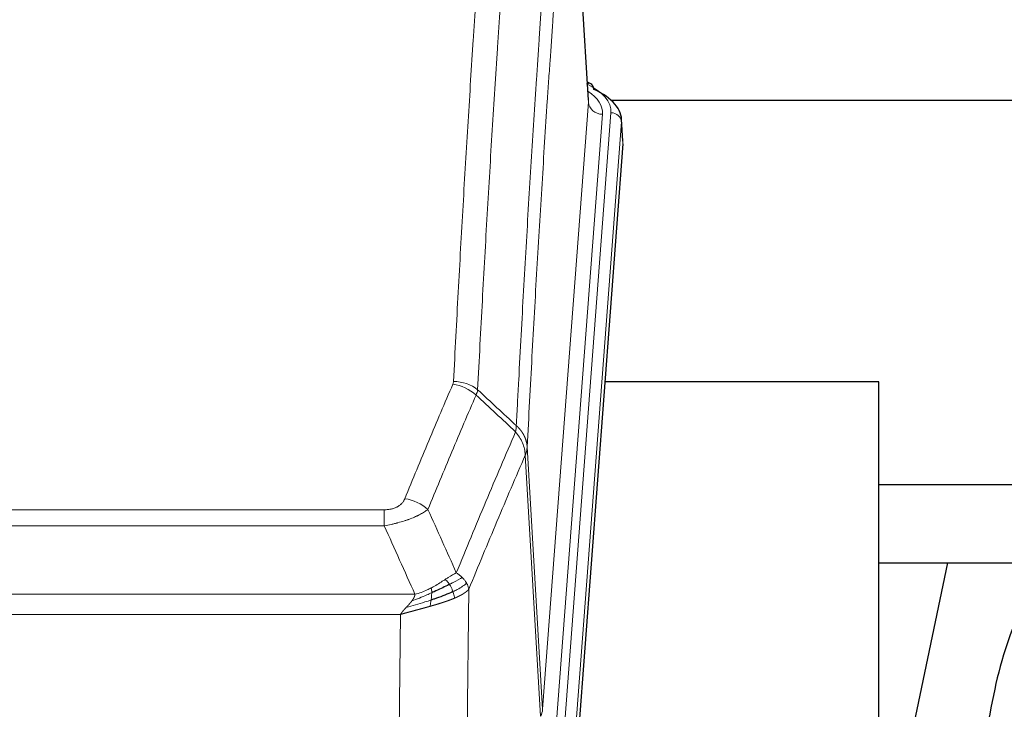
# Model space of a CAD drawing. Header units: inches. Extents: x 0 to 23760, y -13 to 16800.
# Tile 210 of 222: x 19646 to 19926, y 13853 to 14049. Entities that reach past the tile are written whole.
import ezdxf

# ---------------------------------------------------------------- set-up
doc = ezdxf.new("R2010")
doc.units = ezdxf.units.IN
doc.layers.add('254', color=7, linetype='Continuous', true_color=0xffffff)

msp = doc.modelspace()

# ---------------------------------------------------------------- linework, layer by layer
at = {"layer": '254', "color": 110, "linetype": 'Continuous', "lineweight": 13}
for p, q in [((19807.267, 14025.841), (19802.019, 14112.43)), ((19794.201, 13853.068), (19807.267, 14025.841)), ((19811.259, 14022.414), (19798.193, 13849.641)), ((19800.54, 13849.489), (19813.651, 14022.849)), ((19816.645, 14020.279), (19803.534, 13846.919)), ((19817.026, 14014), (19816.645, 14020.279)), ((19789.824, 13927.744), (19794.201, 13853.068)), ((19793.62, 13851.159), (19789.268, 13925.411)), ((19543.832, 13909.863), (19749.175, 13909.863)), ((19749.175, 13905.3), (19749.175, 13909.863)), ((19749.175, 13905.3), (19543.832, 13905.3)), ((19535.101, 13885.82), (19757.906, 13885.82)), ((19773.226, 13887.266), (19772.268, 13811.615)), ((19753.793, 13880.076), (19539.214, 13880.076)), ((19752.825, 13803.58), (19753.793, 13880.076))]:
    msp.add_line(p, q, dxfattribs=at)
at = {"layer": '254', "color": 2, "linetype": 'Continuous', "lineweight": 25}
for p, q in [((19807.272, 14026.416), (19802.021, 14113.053)), ((19807.903, 14031.123), (19806.96, 14031.559)), ((19813.695, 14026.402), (19953.504, 14026.402)), ((19817.031, 14014.783), (19816.651, 14021.066)), ((19817.026, 14014), (19803.908, 13840.546)), ((19889.843, 13946.236), (19811.901, 13946.236)), ((19889.843, 13757.434), (19889.843, 13946.236)), ((19953.504, 13916.931), (19889.842, 13916.931)), ((19889.796, 13894.748), (19961.533, 13894.748)), ((19909.39, 13894.746), (19889.844, 13801.999))]:
    msp.add_line(p, q, dxfattribs=at)
at = {"layer": '254', "color": 110, "linetype": 'Continuous', "lineweight": 13}
for centre, major_axis, ratio, start_param, end_param in [((19789.632, 14023.223), (24.034, 0.016), 0.461198, 6.2480186, 7.0671317), ((19806.646, 14028.4), (1.258, 2.724), 0.6272114, 6.2831797, 6.7581181), ((19787.24, 14022.788), (24.034, 0.016), 0.461198, 6.2480186, 6.8801307), ((19811.259, 14025.962), (3.989, -0.302), 0.8864705, 3.2608937, 4.7793301), ((19813.651, 14020.188), (2.991, -0.226), 0.8864705, 0.119301, 1.6377375), ((19768.683, 13937.323), (-9.188, 3.948), 0.8056434, 4.2999866, 5.045624), ((19768.871, 13938.115), (-9.987, 0.512), 0.8285973, 3.9974013, 4.7548106), ((19755.022, 13904.862), (9.245, -3.812), 0.7933159, 1.14397, 1.886928), ((19774.175, 13853.58), (-20.038, 0.241), 0.4621297, 2.903225, 3.1123764)]:
    msp.add_ellipse(centre, major_axis=major_axis, ratio=ratio, start_param=start_param, end_param=end_param, dxfattribs=at)
at = {"layer": '254', "color": 2, "linetype": 'Continuous', "lineweight": 25}
for centre, major_axis, ratio, start_param, end_param in [((19806.646, 14028.4), (1.258, 2.724), 0.6272114, 5.3993548, 6.2831797), ((19789.632, 14020.562), (27.03, 0.194), 0.4633579, 6.2451225, 7.0642357)]:
    msp.add_ellipse(centre, major_axis=major_axis, ratio=ratio, start_param=start_param, end_param=end_param, dxfattribs=at)
at = {"layer": '254', "color": 110, "linetype": 'Continuous', "lineweight": 13}
for points, knots in [([(19768.871, 13946.404), (19769.308, 13954.983), (19770.199, 13971.902), (19771.119, 13988.344), (19771.821, 14000.497), (19772.057, 14004.518), (19772.533, 14012.501), (19772.773, 14016.462), (19773.498, 14028.258), (19773.989, 14035.999), (19774.613, 14045.524), (19774.738, 14047.421), (19774.989, 14051.199), (19775.368, 14056.844), (19775.75, 14062.418), (19776.521, 14073.472), (19777.563, 14087.961), (19779.171, 14108.946), (19780.272, 14122.436), (19780.829, 14129.056)], [0, 0, 0, 0, 0.125, 0.25, 0.25, 0.3125, 0.3125, 0.375, 0.375, 0.5, 0.5, 0.53125, 0.53125, 0.5625, 0.625, 0.625, 0.75, 0.875, 1, 1, 1, 1]), ([(19787.712, 14126.467), (19787.154, 14119.854), (19786.052, 14106.38), (19784.442, 14085.419), (19783.399, 14070.947), (19782.627, 14059.905), (19782.244, 14054.338), (19781.865, 14048.7), (19781.613, 14044.926), (19781.488, 14043.031), (19780.864, 14033.517), (19780.372, 14025.785), (19779.646, 14014.003), (19779.405, 14010.046), (19778.929, 14002.073), (19778.693, 13998.057), (19777.99, 13985.918), (19777.068, 13969.495), (19776.176, 13952.597), (19775.738, 13944.028)], [0, 0, 0, 0, 0.125, 0.25, 0.375, 0.375, 0.4375, 0.46875, 0.46875, 0.5, 0.5, 0.625, 0.625, 0.6875, 0.6875, 0.75, 0.75, 0.875, 1, 1, 1, 1]), ([(19786.735, 13933.806), (19786.791, 13934.896), (19786.847, 13935.985), (19786.959, 13938.157), (19787.127, 13941.411), (19787.523, 13948.961), (19787.866, 13955.362), (19788.559, 13968.072), (19789.5, 13984.769), (19790.958, 14009.071), (19791.962, 14024.775), (19792.536, 14033.469), (19792.6, 14034.433), (19792.728, 14036.357), (19792.921, 14039.238), (19793.372, 14045.916), (19793.764, 14051.569), (19794.092, 14056.239), (19794.158, 14057.171), (19794.29, 14059.031), (19794.488, 14061.816), (19794.953, 14068.269), (19795.356, 14073.728), (19796.168, 14084.547), (19797.265, 14098.711), (19798.393, 14112.355), (19798.964, 14119.046)], [0, 0, 0, 0, 0.015625, 0.015625, 0.03125, 0.0625, 0.125, 0.125, 0.25, 0.375, 0.5, 0.5, 0.515625, 0.515625, 0.53125, 0.5625, 0.625, 0.625, 0.640625, 0.640625, 0.65625, 0.6875, 0.75, 0.75, 0.875, 1, 1, 1, 1]), ([(19802.019, 14112.43), (19801.45, 14105.757), (19800.325, 14092.152), (19799.231, 14078.027), (19798.422, 14067.239), (19798.02, 14061.796), (19797.556, 14055.361), (19797.358, 14052.585), (19797.227, 14050.731), (19797.161, 14049.801), (19796.833, 14045.144), (19796.443, 14039.508), (19795.993, 14032.85), (19795.801, 14029.978), (19795.673, 14028.06), (19795.61, 14027.099), (19795.037, 14018.431), (19794.036, 14002.774), (19792.581, 13978.547), (19791.175, 13953.579), (19790.269, 13936.439), (19789.824, 13927.744)], [0, 0, 0, 0, 0.125, 0.25, 0.25, 0.3125, 0.34375, 0.359375, 0.359375, 0.375, 0.375, 0.4375, 0.46875, 0.484375, 0.484375, 0.5, 0.5, 0.625, 0.75, 0.875, 1, 1, 1, 1]), ([(19755.022, 13913.017), (19756.156, 13915.779), (19757.291, 13918.529), (19759.564, 13924.007), (19760.701, 13926.734), (19764.116, 13934.882), (19766.398, 13940.269), (19768.683, 13945.61)], [0, 0, 0, 0, 0.25, 0.25, 0.5, 0.5, 1, 1, 1, 1]), ([(19768.871, 13946.404), (19768.864, 13946.27), (19768.845, 13946.137), (19768.782, 13945.872), (19768.739, 13945.74), (19768.683, 13945.61)], [0, 0, 0, 0, 0.5, 0.5, 1, 1, 1, 1]), ([(19775.279, 13942.523), (19772.991, 13937.187), (19770.707, 13931.805), (19767.288, 13923.664), (19766.149, 13920.939), (19763.874, 13915.466), (19762.737, 13912.719), (19761.602, 13909.96)], [0, 0, 0, 0, 0.5, 0.5, 0.75, 0.75, 1, 1, 1, 1]), ([(19786.735, 13933.806), (19786.714, 13933.542), (19786.698, 13933.255), (19786.64, 13932.665), (19786.598, 13932.363), (19786.523, 13932.069)], [0, 0, 0, 0, 0.5, 0.5, 1, 1, 1, 1]), ([(19786.735, 13933.806), (19786.748, 13933.795), (19786.773, 13933.772), (19786.811, 13933.737), (19786.849, 13933.702), (19786.887, 13933.667), (19786.926, 13933.631), (19786.964, 13933.595), (19787.002, 13933.558), (19787.041, 13933.521), (19787.08, 13933.483), (19787.119, 13933.445), (19787.157, 13933.406), (19787.196, 13933.367), (19787.235, 13933.327), (19787.274, 13933.287), (19787.314, 13933.247), (19787.353, 13933.206), (19787.392, 13933.164), (19787.431, 13933.122), (19787.47, 13933.079), (19787.51, 13933.036), (19787.549, 13932.993), (19787.588, 13932.949), (19787.627, 13932.904), (19787.666, 13932.859), (19787.706, 13932.813), (19787.745, 13932.767), (19787.784, 13932.721), (19787.823, 13932.674), (19787.862, 13932.626), (19787.901, 13932.578), (19787.939, 13932.529), (19787.978, 13932.48), (19788.017, 13932.43), (19788.055, 13932.38), (19788.094, 13932.329), (19788.132, 13932.277), (19788.17, 13932.225), (19788.208, 13932.173), (19788.246, 13932.12), (19788.283, 13932.066), (19788.321, 13932.012), (19788.358, 13931.957), (19788.395, 13931.902), (19788.432, 13931.846), (19788.469, 13931.79), (19788.505, 13931.733), (19788.541, 13931.675), (19788.577, 13931.617), (19788.613, 13931.559), (19788.649, 13931.5), (19788.684, 13931.44), (19788.719, 13931.38), (19788.753, 13931.319), (19788.787, 13931.257), (19788.821, 13931.195), (19788.855, 13931.133), (19788.888, 13931.07), (19788.923, 13931.002), (19788.96, 13930.929), (19788.999, 13930.851), (19789.036, 13930.773), (19789.073, 13930.695), (19789.109, 13930.616), (19789.144, 13930.537), (19789.178, 13930.458), (19789.212, 13930.379), (19789.244, 13930.299), (19789.276, 13930.219), (19789.307, 13930.139), (19789.337, 13930.059), (19789.366, 13929.978), (19789.394, 13929.897), (19789.422, 13929.816), (19789.448, 13929.735), (19789.474, 13929.654), (19789.499, 13929.572), (19789.523, 13929.49), (19789.546, 13929.408), (19789.569, 13929.326), (19789.59, 13929.244), (19789.61, 13929.162), (19789.63, 13929.079), (19789.649, 13928.996), (19789.667, 13928.914), (19789.684, 13928.831), (19789.7, 13928.748), (19789.715, 13928.664), (19789.73, 13928.581), (19789.743, 13928.498), (19789.756, 13928.414), (19789.767, 13928.331), (19789.778, 13928.247), (19789.788, 13928.163), (19789.797, 13928.08), (19789.805, 13927.996), (19789.813, 13927.912), (19789.819, 13927.828), (19789.823, 13927.772), (19789.824, 13927.744)], [0, 0, 0, 0, 0.0069372, 0.0139334, 0.0209887, 0.028103, 0.0352764, 0.0425088, 0.0498003, 0.0571509, 0.0645605, 0.0720292, 0.0795569, 0.0871437, 0.0947896, 0.1024945, 0.1102584, 0.1180815, 0.1259636, 0.1339048, 0.141905, 0.1499643, 0.1580827, 0.1662601, 0.1744966, 0.1827922, 0.1911468, 0.1995605, 0.2080333, 0.2165651, 0.225156, 0.233806, 0.2425151, 0.2512832, 0.2601104, 0.2689967, 0.277942, 0.2869465, 0.29601, 0.3051325, 0.3143142, 0.3235549, 0.3328547, 0.3422136, 0.3516315, 0.3611085, 0.3706446, 0.3802398, 0.3898941, 0.3996074, 0.4093798, 0.4192113, 0.4291019, 0.4390515, 0.4490602, 0.459128, 0.4692549, 0.4794409, 0.4896859, 0.4999901, 0.5124905, 0.524991, 0.5374914, 0.5499918, 0.5624922, 0.5749926, 0.587493, 0.5999934, 0.6124937, 0.6249941, 0.6374944, 0.6499948, 0.6624951, 0.6749954, 0.6874957, 0.699996, 0.7124963, 0.7249966, 0.7374968, 0.7499971, 0.7624973, 0.7749976, 0.7874978, 0.799998, 0.8124982, 0.8249984, 0.8374986, 0.8499988, 0.8624989, 0.8749991, 0.8874992, 0.8999993, 0.9124995, 0.9249996, 0.9374997, 0.9499998, 0.9624998, 0.9749999, 0.9875, 1, 1, 1, 1]), ([(19769.669, 13891.912), (19771.067, 13895.327), (19772.466, 13898.725), (19775.269, 13905.486), (19776.671, 13908.85), (19780.885, 13918.89), (19783.701, 13925.514), (19786.523, 13932.069)], [0, 0, 0, 0, 0.25, 0.25, 0.5, 0.5, 1, 1, 1, 1]), ([(19786.523, 13932.069), (19786.932, 13931.586), (19787.304, 13931.075), (19787.963, 13930.011), (19788.248, 13929.459), (19788.72, 13928.327), (19788.905, 13927.748), (19789.169, 13926.582), (19789.247, 13925.994), (19789.268, 13925.411)], [0, 0, 0, 0, 0.25, 0.25, 0.5, 0.5, 0.75, 0.75, 1, 1, 1, 1]), ([(19789.824, 13927.744), (19789.824, 13927.737), (19789.822, 13927.711), (19789.819, 13927.655), (19789.812, 13927.563), (19789.801, 13927.436), (19789.782, 13927.274), (19789.753, 13927.077), (19789.711, 13926.844), (19789.667, 13926.645), (19789.629, 13926.491), (19789.604, 13926.395), (19789.577, 13926.302), (19789.551, 13926.21), (19789.523, 13926.121), (19789.496, 13926.033), (19789.467, 13925.948), (19789.439, 13925.865), (19789.41, 13925.784), (19789.382, 13925.705), (19789.353, 13925.629), (19789.325, 13925.554), (19789.297, 13925.482), (19789.277, 13925.434), (19789.268, 13925.411)], [0, 0, 0, 0, 0.0092499, 0.0337179, 0.073404, 0.128308, 0.1984299, 0.2837694, 0.3843264, 0.5001005, 0.5424888, 0.5838484, 0.6241794, 0.6634821, 0.7017567, 0.7390032, 0.7752221, 0.8104134, 0.8445775, 0.8777146, 0.909825, 0.9409091, 0.9709673, 1, 1, 1, 1]), ([(19789.268, 13925.411), (19786.582, 13919.178), (19783.903, 13912.883), (19779.892, 13903.346), (19778.556, 13900.152), (19775.889, 13893.732), (19774.556, 13890.507), (19773.226, 13887.266)], [0, 0, 0, 0, 0.5, 0.5, 0.75, 0.75, 1, 1, 1, 1]), ([(19755.022, 13913.017), (19755.001, 13912.966), (19754.979, 13912.915), (19754.933, 13912.813), (19754.908, 13912.763), (19754.833, 13912.611), (19754.779, 13912.511), (19754.661, 13912.314), (19754.597, 13912.216), (19754.461, 13912.023), (19754.387, 13911.928), (19754.23, 13911.74), (19754.146, 13911.648), (19754.011, 13911.511), (19753.964, 13911.466), (19753.868, 13911.376), (19753.818, 13911.332), (19753.664, 13911.201), (19753.556, 13911.116), (19753.328, 13910.953), (19753.208, 13910.875), (19753.019, 13910.762), (19752.922, 13910.706), (19752.821, 13910.653), (19752.753, 13910.618), (19752.718, 13910.6), (19752.544, 13910.515), (19752.399, 13910.451), (19751.952, 13910.274), (19751.636, 13910.175), (19751.215, 13910.075), (19751.13, 13910.057), (19750.957, 13910.022), (19750.87, 13910.006), (19750.609, 13909.962), (19750.433, 13909.938), (19750.078, 13909.9), (19749.899, 13909.886), (19749.539, 13909.868), (19749.358, 13909.863), (19749.175, 13909.863)], [0, 0, 0, 0, 0.03125, 0.03125, 0.0625, 0.0625, 0.125, 0.125, 0.1875, 0.1875, 0.25, 0.25, 0.3125, 0.3125, 0.34375, 0.34375, 0.375, 0.375, 0.4375, 0.4375, 0.5, 0.5, 0.53125, 0.546875, 0.546875, 0.5625, 0.5625, 0.625, 0.625, 0.75, 0.75, 0.78125, 0.78125, 0.8125, 0.8125, 0.875, 0.875, 0.9375, 0.9375, 1, 1, 1, 1]), ([(19761.602, 13909.96), (19761.304, 13909.727), (19760.978, 13909.496), (19760.265, 13909.038), (19759.878, 13908.812), (19759.25, 13908.475), (19758.978, 13908.336), (19758.693, 13908.198), (19758.578, 13908.142), (19758.52, 13908.115), (19758.344, 13908.032), (19758.225, 13907.978), (19757.623, 13907.706), (19757.114, 13907.496), (19756.442, 13907.24), (19756.306, 13907.189), (19756.098, 13907.114), (19756.029, 13907.089), (19755.889, 13907.039), (19755.819, 13907.014), (19755.467, 13906.891), (19755.18, 13906.795), (19754.304, 13906.514), (19753.699, 13906.337), (19752.996, 13906.147), (19752.917, 13906.127), (19752.759, 13906.085), (19752.68, 13906.065), (19752.442, 13906.004), (19752.283, 13905.964), (19751.803, 13905.846), (19751.481, 13905.771), (19750.505, 13905.554), (19749.845, 13905.421), (19749.175, 13905.3)], [0, 0, 0, 0, 0.125, 0.125, 0.25, 0.25, 0.3125, 0.328125, 0.328125, 0.34375, 0.34375, 0.375, 0.375, 0.5, 0.5, 0.53125, 0.53125, 0.546875, 0.546875, 0.5625, 0.5625, 0.625, 0.625, 0.75, 0.75, 0.765625, 0.765625, 0.78125, 0.78125, 0.8125, 0.8125, 0.875, 0.875, 1, 1, 1, 1]), ([(19769.669, 13891.912), (19768.976, 13891.585), (19768.21, 13891.119), (19767.083, 13890.399), (19766.792, 13890.21), (19766.494, 13890.017)], [0, 0, 0, 0, 0.75, 0.75, 1, 1, 1, 1]), ([(19771.376, 13890.567), (19771.253, 13890.691), (19771.125, 13890.812), (19770.793, 13891.108), (19770.582, 13891.279), (19770.14, 13891.607), (19769.909, 13891.763), (19769.669, 13891.912)], [0, 0, 0, 0, 0.25, 0.25, 0.625, 0.625, 1, 1, 1, 1]), ([(19766.494, 13890.017), (19766.344, 13889.92), (19766.193, 13889.821), (19765.578, 13889.424), (19765.099, 13889.117), (19764.105, 13888.503), (19763.59, 13888.197), (19762.883, 13887.802), (19762.704, 13887.705), (19762.524, 13887.609)], [0, 0, 0, 0, 0.125, 0.125, 0.5, 0.5, 0.875, 0.875, 1, 1, 1, 1]), ([(19767.718, 13888.636), (19767.619, 13888.792), (19767.518, 13888.939), (19767.261, 13889.283), (19767.104, 13889.467), (19766.793, 13889.783), (19766.64, 13889.915), (19766.494, 13890.017)], [0, 0, 0, 0, 0.25, 0.25, 0.625, 0.625, 1, 1, 1, 1]), ([(19771.376, 13890.567), (19770.677, 13890.184), (19769.807, 13889.712), (19768.446, 13889.007), (19768.089, 13888.824), (19767.718, 13888.636)], [0, 0, 0, 0, 0.75, 0.75, 1, 1, 1, 1]), ([(19768.704, 13886.563), (19768.673, 13886.652), (19768.641, 13886.741), (19768.506, 13887.098), (19768.393, 13887.368), (19768.144, 13887.897), (19768.007, 13888.155), (19767.816, 13888.479), (19767.767, 13888.559), (19767.718, 13888.636)], [0, 0, 0, 0, 0.125, 0.125, 0.5, 0.5, 0.875, 0.875, 1, 1, 1, 1]), ([(19772.586, 13888.979), (19771.974, 13888.395), (19771.078, 13887.787), (19769.549, 13886.971), (19769.139, 13886.767), (19768.704, 13886.563)], [0, 0, 0, 0, 0.75, 0.75, 1, 1, 1, 1]), ([(19772.586, 13888.979), (19772.548, 13889.049), (19772.507, 13889.118), (19772.339, 13889.394), (19772.2, 13889.597), (19771.897, 13889.996), (19771.733, 13890.19), (19771.498, 13890.443), (19771.437, 13890.505), (19771.376, 13890.567)], [0, 0, 0, 0, 0.125, 0.125, 0.5, 0.5, 0.875, 0.875, 1, 1, 1, 1]), ([(19773.226, 13887.266), (19773.141, 13887.699), (19772.999, 13888.133), (19772.736, 13888.699), (19772.664, 13888.84), (19772.586, 13888.979)], [0, 0, 0, 0, 0.75, 0.75, 1, 1, 1, 1]), ([(19762.674, 13886.239), (19762.217, 13886.035), (19761.753, 13885.832), (19759.883, 13885.027), (19758.446, 13884.444), (19757.036, 13883.922)], [0, 0, 0, 0, 0.25, 0.25, 1, 1, 1, 1]), ([(19757.036, 13883.922), (19757.044, 13883.932), (19757.06, 13883.953), (19757.083, 13883.985), (19757.106, 13884.017), (19757.129, 13884.049), (19757.152, 13884.081), (19757.174, 13884.112), (19757.196, 13884.144), (19757.218, 13884.175), (19757.239, 13884.206), (19757.26, 13884.237), (19757.281, 13884.268), (19757.301, 13884.299), (19757.321, 13884.33), (19757.341, 13884.361), (19757.36, 13884.392), (19757.379, 13884.422), (19757.398, 13884.453), (19757.416, 13884.483), (19757.434, 13884.513), (19757.452, 13884.543), (19757.469, 13884.573), (19757.486, 13884.603), (19757.503, 13884.633), (19757.519, 13884.663), (19757.535, 13884.693), (19757.551, 13884.722), (19757.566, 13884.752), (19757.581, 13884.781), (19757.596, 13884.81), (19757.61, 13884.839), (19757.624, 13884.868), (19757.638, 13884.897), (19757.651, 13884.926), (19757.664, 13884.955), (19757.677, 13884.984), (19757.689, 13885.012), (19757.701, 13885.04), (19757.713, 13885.069), (19757.725, 13885.097), (19757.736, 13885.125), (19757.746, 13885.153), (19757.757, 13885.181), (19757.767, 13885.209), (19757.776, 13885.237), (19757.786, 13885.264), (19757.795, 13885.292), (19757.804, 13885.319), (19757.812, 13885.346), (19757.82, 13885.374), (19757.828, 13885.401), (19757.835, 13885.428), (19757.842, 13885.454), (19757.849, 13885.481), (19757.855, 13885.508), (19757.861, 13885.535), (19757.867, 13885.561), (19757.873, 13885.587), (19757.878, 13885.614), (19757.882, 13885.64), (19757.887, 13885.666), (19757.891, 13885.692), (19757.895, 13885.718), (19757.898, 13885.743), (19757.901, 13885.769), (19757.904, 13885.795), (19757.906, 13885.812), (19757.906, 13885.82)], [0, 0, 0, 0, 0.0185022, 0.0368847, 0.0551481, 0.073293, 0.0913199, 0.1092294, 0.1270222, 0.1446988, 0.1622598, 0.1797059, 0.1970378, 0.2142561, 0.2313614, 0.2483544, 0.265236, 0.2820066, 0.2986672, 0.3152184, 0.331661, 0.3479958, 0.3642235, 0.380345, 0.3963611, 0.4122725, 0.4280803, 0.4437851, 0.459388, 0.4748898, 0.4902915, 0.5055939, 0.5207981, 0.535905, 0.5509156, 0.565831, 0.5806521, 0.5953801, 0.6100159, 0.6245607, 0.6390157, 0.6533819, 0.6676604, 0.6818526, 0.6959596, 0.7099825, 0.7239227, 0.7377815, 0.75156, 0.7652597, 0.7788818, 0.7924277, 0.8058989, 0.8192966, 0.8326224, 0.8458776, 0.8590638, 0.8721825, 0.8852351, 0.8982233, 0.9111485, 0.9240124, 0.9368166, 0.9495628, 0.9622525, 0.9748874, 0.9874694, 1, 1, 1, 1]), ([(19762.524, 13887.609), (19762.164, 13887.417), (19761.797, 13887.232), (19760.303, 13886.528), (19759.127, 13886.086), (19757.906, 13885.82)], [0, 0, 0, 0, 0.25, 0.25, 1, 1, 1, 1]), ([(19762.506, 13884.179), (19762.518, 13884.266), (19762.53, 13884.354), (19762.574, 13884.707), (19762.603, 13884.975), (19762.647, 13885.501), (19762.662, 13885.758), (19762.672, 13886.082), (19762.674, 13886.162), (19762.674, 13886.239)], [0, 0, 0, 0, 0.125, 0.125, 0.5, 0.5, 0.875, 0.875, 1, 1, 1, 1]), ([(19762.674, 13886.239), (19762.676, 13886.394), (19762.674, 13886.542), (19762.661, 13886.886), (19762.645, 13887.069), (19762.597, 13887.382), (19762.565, 13887.511), (19762.524, 13887.609)], [0, 0, 0, 0, 0.25, 0.25, 0.625, 0.625, 1, 1, 1, 1]), ([(19769.194, 13884.718), (19769.122, 13885.079), (19769.023, 13885.537), (19768.822, 13886.213), (19768.765, 13886.387), (19768.704, 13886.563)], [0, 0, 0, 0, 0.75, 0.75, 1, 1, 1, 1]), ([(19773.226, 13887.266), (19773.22, 13887.259), (19773.208, 13887.244), (19773.19, 13887.223), (19773.171, 13887.201), (19773.153, 13887.18), (19773.134, 13887.159), (19773.116, 13887.138), (19773.097, 13887.117), (19773.078, 13887.096), (19773.058, 13887.075), (19773.039, 13887.054), (19773.019, 13887.033), (19772.999, 13887.013), (19772.98, 13886.992), (19772.959, 13886.972), (19772.939, 13886.951), (19772.919, 13886.931), (19772.898, 13886.911), (19772.878, 13886.891), (19772.857, 13886.871), (19772.836, 13886.851), (19772.815, 13886.831), (19772.794, 13886.811), (19772.772, 13886.792), (19772.751, 13886.772), (19772.729, 13886.752), (19772.707, 13886.733), (19772.686, 13886.714), (19772.664, 13886.694), (19772.641, 13886.675), (19772.619, 13886.656), (19772.597, 13886.637), (19772.575, 13886.618), (19772.552, 13886.599), (19772.529, 13886.581), (19772.507, 13886.562), (19772.484, 13886.544), (19772.461, 13886.525), (19772.438, 13886.507), (19772.415, 13886.488), (19772.391, 13886.47), (19772.368, 13886.452), (19772.345, 13886.434), (19772.321, 13886.416), (19772.298, 13886.398), (19772.274, 13886.38), (19772.25, 13886.363), (19772.227, 13886.345), (19772.203, 13886.327), (19772.179, 13886.31), (19772.155, 13886.293), (19772.131, 13886.275), (19772.107, 13886.258), (19772.082, 13886.241), (19772.058, 13886.224), (19772.034, 13886.207), (19772.01, 13886.19), (19771.985, 13886.173), (19771.961, 13886.157), (19771.936, 13886.14), (19771.912, 13886.123), (19771.887, 13886.107), (19771.862, 13886.09), (19771.838, 13886.074), (19771.813, 13886.058), (19771.788, 13886.042), (19771.763, 13886.026), (19771.739, 13886.01), (19771.714, 13885.994), (19771.689, 13885.978), (19771.664, 13885.962), (19771.639, 13885.947), (19771.614, 13885.931), (19771.589, 13885.916), (19771.564, 13885.9), (19771.539, 13885.885), (19771.514, 13885.87), (19771.489, 13885.855), (19771.464, 13885.84), (19771.439, 13885.825), (19771.414, 13885.81), (19771.389, 13885.795), (19771.364, 13885.78), (19771.339, 13885.765), (19771.314, 13885.751), (19771.288, 13885.736), (19771.263, 13885.722), (19771.238, 13885.707), (19771.213, 13885.693), (19771.188, 13885.679), (19771.163, 13885.665), (19771.138, 13885.651), (19771.113, 13885.637), (19771.088, 13885.623), (19771.063, 13885.609), (19771.038, 13885.595), (19771.013, 13885.582), (19770.988, 13885.568), (19770.963, 13885.555), (19770.939, 13885.541), (19770.914, 13885.528), (19770.889, 13885.515), (19770.864, 13885.501), (19770.839, 13885.488), (19770.815, 13885.475), (19770.79, 13885.462), (19770.765, 13885.449), (19770.741, 13885.436), (19770.716, 13885.424), (19770.692, 13885.411), (19770.667, 13885.398), (19770.643, 13885.386), (19770.618, 13885.374), (19770.594, 13885.361), (19770.57, 13885.349), (19770.545, 13885.337), (19770.521, 13885.324), (19770.497, 13885.312), (19770.473, 13885.3), (19770.449, 13885.289), (19770.425, 13885.277), (19770.401, 13885.265), (19770.377, 13885.253), (19770.353, 13885.242), (19770.33, 13885.23), (19770.306, 13885.219), (19770.282, 13885.207), (19770.259, 13885.196), (19770.235, 13885.185), (19770.212, 13885.173), (19770.189, 13885.162), (19770.165, 13885.151), (19770.142, 13885.14), (19770.119, 13885.129), (19770.096, 13885.118), (19770.073, 13885.108), (19770.05, 13885.097), (19770.027, 13885.086), (19770.005, 13885.076), (19769.982, 13885.065), (19769.96, 13885.055), (19769.937, 13885.045), (19769.915, 13885.034), (19769.892, 13885.024), (19769.87, 13885.014), (19769.848, 13885.004), (19769.826, 13884.994), (19769.804, 13884.984), (19769.782, 13884.974), (19769.761, 13884.964), (19769.739, 13884.955), (19769.717, 13884.945), (19769.696, 13884.935), (19769.674, 13884.926), (19769.653, 13884.916), (19769.632, 13884.907), (19769.611, 13884.898), (19769.59, 13884.889), (19769.569, 13884.879), (19769.548, 13884.87), (19769.528, 13884.861), (19769.507, 13884.852), (19769.487, 13884.843), (19769.467, 13884.834), (19769.446, 13884.826), (19769.426, 13884.817), (19769.406, 13884.808), (19769.386, 13884.8), (19769.367, 13884.791), (19769.347, 13884.783), (19769.327, 13884.774), (19769.308, 13884.766), (19769.289, 13884.758), (19769.269, 13884.75), (19769.25, 13884.742), (19769.231, 13884.734), (19769.213, 13884.726), (19769.2, 13884.72), (19769.194, 13884.718)], [0, 0, 0, 0, 0.0080212, 0.0160154, 0.0239827, 0.0319231, 0.0398365, 0.0477229, 0.0555824, 0.0634149, 0.0712205, 0.0789992, 0.0867509, 0.0944756, 0.1021734, 0.1098443, 0.1174881, 0.1251051, 0.1326951, 0.1402581, 0.1477942, 0.1553034, 0.1627856, 0.1702408, 0.1776691, 0.1850704, 0.1924448, 0.1997923, 0.2071128, 0.2144063, 0.2216729, 0.2289126, 0.2361253, 0.243311, 0.2504698, 0.2576016, 0.2647065, 0.2717845, 0.2788355, 0.2858595, 0.2928566, 0.2998268, 0.30677, 0.3136862, 0.3205755, 0.3274379, 0.3342733, 0.3410817, 0.3478632, 0.3546178, 0.3613454, 0.3680461, 0.3747198, 0.3813665, 0.3879863, 0.3945792, 0.4011451, 0.4076841, 0.4141961, 0.4206811, 0.4271393, 0.4335704, 0.4399746, 0.4463519, 0.4527022, 0.4590256, 0.465322, 0.4715915, 0.477834, 0.4840496, 0.4902382, 0.4963999, 0.5025346, 0.5086424, 0.5147232, 0.5207771, 0.526804, 0.532804, 0.5387771, 0.5447232, 0.5506423, 0.5565345, 0.5623997, 0.568238, 0.5740494, 0.5798338, 0.5855912, 0.5913217, 0.5970253, 0.6027019, 0.6083515, 0.6139742, 0.61957, 0.6251388, 0.6306807, 0.6361956, 0.6416836, 0.6471446, 0.6525787, 0.6579858, 0.663366, 0.6687192, 0.6740455, 0.6793448, 0.6846172, 0.6898627, 0.6950812, 0.7002727, 0.7054373, 0.710575, 0.7156857, 0.7207694, 0.7258262, 0.7308561, 0.735859, 0.740835, 0.745784, 0.7507061, 0.7556012, 0.7604694, 0.7653107, 0.7701249, 0.7749123, 0.7796727, 0.7844061, 0.7891127, 0.7937922, 0.7984448, 0.8030705, 0.8076692, 0.812241, 0.8167858, 0.8213037, 0.8257947, 0.8302587, 0.8346957, 0.8391058, 0.843489, 0.8478452, 0.8521745, 0.8564768, 0.8607522, 0.8650006, 0.8692221, 0.8734166, 0.8775842, 0.8817249, 0.8858386, 0.8899254, 0.8939852, 0.8980181, 0.902024, 0.906003, 0.909955, 0.9138802, 0.9177783, 0.9216495, 0.9254938, 0.9293111, 0.9331015, 0.936865, 0.9406015, 0.944311, 0.9479937, 0.9516493, 0.9552781, 0.9588799, 0.9624547, 0.9660026, 0.9695236, 0.9730176, 0.9764847, 0.9799249, 0.9833381, 0.9867243, 0.9900837, 0.993416, 0.9967215, 1, 1, 1, 1]), ([(19762.506, 13884.179), (19761.928, 13883.988), (19761.34, 13883.8), (19758.966, 13883.058), (19757.137, 13882.528), (19755.364, 13882.024)], [0, 0, 0, 0, 0.25, 0.25, 1, 1, 1, 1]), ([(19755.364, 13882.024), (19755.379, 13882.04), (19755.407, 13882.07), (19755.448, 13882.115), (19755.489, 13882.159), (19755.528, 13882.201), (19755.567, 13882.243), (19755.604, 13882.283), (19755.64, 13882.323), (19755.676, 13882.361), (19755.71, 13882.398), (19755.743, 13882.434), (19755.775, 13882.468), (19755.806, 13882.502), (19755.836, 13882.534), (19755.865, 13882.566), (19755.893, 13882.596), (19755.92, 13882.625), (19755.946, 13882.653), (19755.97, 13882.679), (19755.994, 13882.705), (19756.017, 13882.73), (19756.038, 13882.753), (19756.059, 13882.775), (19756.078, 13882.796), (19756.097, 13882.816), (19756.114, 13882.835), (19756.13, 13882.852), (19756.145, 13882.869), (19756.16, 13882.884), (19756.173, 13882.899), (19756.185, 13882.912), (19756.196, 13882.924), (19756.206, 13882.934), (19756.215, 13882.944), (19756.222, 13882.953), (19756.229, 13882.96), (19756.235, 13882.966), (19756.24, 13882.971), (19756.252, 13882.985), (19756.273, 13883.008), (19756.302, 13883.041), (19756.331, 13883.073), (19756.359, 13883.104), (19756.387, 13883.136), (19756.414, 13883.167), (19756.442, 13883.198), (19756.469, 13883.229), (19756.495, 13883.26), (19756.522, 13883.29), (19756.548, 13883.32), (19756.573, 13883.35), (19756.599, 13883.38), (19756.624, 13883.409), (19756.648, 13883.438), (19756.673, 13883.467), (19756.697, 13883.496), (19756.72, 13883.524), (19756.744, 13883.553), (19756.767, 13883.581), (19756.789, 13883.608), (19756.812, 13883.636), (19756.834, 13883.663), (19756.855, 13883.69), (19756.877, 13883.716), (19756.898, 13883.743), (19756.918, 13883.769), (19756.939, 13883.795), (19756.959, 13883.821), (19756.978, 13883.846), (19756.998, 13883.872), (19757.017, 13883.897), (19757.029, 13883.913), (19757.036, 13883.922)], [0, 0, 0, 0, 0.0247661, 0.0489206, 0.0724636, 0.0953949, 0.1177147, 0.1394229, 0.1605195, 0.1810045, 0.2008779, 0.2201398, 0.23879, 0.2568287, 0.2742558, 0.2910713, 0.3072753, 0.3228676, 0.3378484, 0.3522176, 0.3659752, 0.3791212, 0.3916556, 0.4035785, 0.4148897, 0.4255894, 0.4356775, 0.445154, 0.454019, 0.4622723, 0.4699141, 0.4769443, 0.4833629, 0.48917, 0.4943654, 0.4989493, 0.5029216, 0.5062824, 0.5090316, 0.5111692, 0.5284651, 0.5456049, 0.5625886, 0.5794163, 0.5960881, 0.612604, 0.6289642, 0.6451687, 0.6612176, 0.6771111, 0.6928491, 0.7084319, 0.7238594, 0.7391318, 0.7542492, 0.7692118, 0.7840195, 0.7986726, 0.8131712, 0.8275153, 0.8417051, 0.8557408, 0.8696224, 0.8833501, 0.8969241, 0.9103445, 0.9236114, 0.936725, 0.9496856, 0.9624932, 0.975148, 0.9876502, 1, 1, 1, 1]), ([(19769.194, 13884.718), (19769.179, 13884.711), (19769.15, 13884.699), (19769.106, 13884.68), (19769.061, 13884.662), (19769.017, 13884.643), (19768.972, 13884.625), (19768.928, 13884.607), (19768.883, 13884.588), (19768.838, 13884.57), (19768.793, 13884.552), (19768.748, 13884.533), (19768.703, 13884.515), (19768.658, 13884.497), (19768.612, 13884.479), (19768.567, 13884.461), (19768.521, 13884.443), (19768.476, 13884.425), (19768.43, 13884.407), (19768.384, 13884.389), (19768.338, 13884.371), (19768.292, 13884.353), (19768.246, 13884.335), (19768.2, 13884.317), (19768.154, 13884.3), (19768.108, 13884.282), (19768.061, 13884.264), (19768.015, 13884.247), (19767.968, 13884.229), (19767.922, 13884.211), (19767.875, 13884.194), (19767.828, 13884.176), (19767.781, 13884.159), (19767.734, 13884.142), (19767.687, 13884.124), (19767.64, 13884.107), (19767.593, 13884.09), (19767.546, 13884.072), (19767.499, 13884.055), (19767.452, 13884.038), (19767.404, 13884.021), (19767.357, 13884.004), (19767.309, 13883.987), (19767.262, 13883.97), (19767.214, 13883.953), (19767.166, 13883.936), (19767.119, 13883.919), (19767.071, 13883.902), (19767.023, 13883.885), (19766.975, 13883.868), (19766.927, 13883.852), (19766.879, 13883.835), (19766.831, 13883.818), (19766.783, 13883.802), (19766.735, 13883.785), (19766.686, 13883.768), (19766.638, 13883.752), (19766.59, 13883.735), (19766.542, 13883.719), (19766.493, 13883.703), (19766.445, 13883.686), (19766.396, 13883.67), (19766.348, 13883.653), (19766.299, 13883.637), (19766.251, 13883.621), (19766.202, 13883.605), (19766.154, 13883.589), (19766.105, 13883.572), (19766.056, 13883.556), (19766.007, 13883.54), (19765.959, 13883.524), (19765.91, 13883.508), (19765.861, 13883.492), (19765.812, 13883.476), (19765.763, 13883.46), (19765.714, 13883.445), (19765.666, 13883.429), (19765.617, 13883.413), (19765.568, 13883.397), (19765.519, 13883.382), (19765.47, 13883.366), (19765.421, 13883.35), (19765.372, 13883.335), (19765.323, 13883.319), (19765.273, 13883.303), (19765.224, 13883.288), (19765.175, 13883.272), (19765.126, 13883.257), (19765.077, 13883.242), (19765.028, 13883.226), (19764.979, 13883.211), (19764.93, 13883.195), (19764.881, 13883.18), (19764.831, 13883.165), (19764.782, 13883.15), (19764.733, 13883.135), (19764.684, 13883.119), (19764.635, 13883.104), (19764.585, 13883.089), (19764.536, 13883.074), (19764.487, 13883.059), (19764.438, 13883.044), (19764.389, 13883.029), (19764.34, 13883.014), (19764.29, 13882.999), (19764.241, 13882.984), (19764.192, 13882.97), (19764.143, 13882.955), (19764.094, 13882.94), (19764.045, 13882.925), (19763.995, 13882.91), (19763.946, 13882.896), (19763.897, 13882.881), (19763.848, 13882.866), (19763.799, 13882.852), (19763.75, 13882.837), (19763.701, 13882.823), (19763.652, 13882.808), (19763.603, 13882.794), (19763.554, 13882.779), (19763.505, 13882.765), (19763.456, 13882.751), (19763.407, 13882.736), (19763.358, 13882.722), (19763.309, 13882.707), (19763.26, 13882.693), (19763.211, 13882.679), (19763.162, 13882.665), (19763.113, 13882.651), (19763.065, 13882.636), (19763.016, 13882.622), (19762.967, 13882.608), (19762.918, 13882.594), (19762.87, 13882.58), (19762.821, 13882.566), (19762.772, 13882.552), (19762.724, 13882.538), (19762.675, 13882.524), (19762.627, 13882.51), (19762.578, 13882.496), (19762.53, 13882.482), (19762.481, 13882.468), (19762.433, 13882.455), (19762.384, 13882.441), (19762.336, 13882.427), (19762.288, 13882.413), (19762.239, 13882.4), (19762.207, 13882.39), (19762.191, 13882.386)], [0, 0, 0, 0, 0.0076941, 0.0153765, 0.0230472, 0.0307061, 0.0383534, 0.045989, 0.0536129, 0.061225, 0.0688255, 0.0764143, 0.0839914, 0.0915567, 0.0991104, 0.1066524, 0.1141827, 0.1217013, 0.1292082, 0.1367034, 0.1441869, 0.1516588, 0.1591189, 0.1665674, 0.1740041, 0.1814292, 0.1888426, 0.1962444, 0.2036344, 0.2110128, 0.2183794, 0.2257344, 0.2330778, 0.2404094, 0.2477294, 0.2550377, 0.2623343, 0.2696193, 0.2768926, 0.2841542, 0.2914041, 0.2986424, 0.305869, 0.313084, 0.3202872, 0.3274789, 0.3346588, 0.3418271, 0.3489838, 0.3561287, 0.3632621, 0.3703837, 0.3774937, 0.3845921, 0.3916788, 0.3987539, 0.4058173, 0.412869, 0.4199092, 0.4269376, 0.4339544, 0.4409596, 0.4479532, 0.454935, 0.4619053, 0.4688639, 0.4758109, 0.4827462, 0.4896699, 0.496582, 0.5034825, 0.5103713, 0.5172485, 0.524114, 0.5309679, 0.5378102, 0.5446409, 0.55146, 0.5582674, 0.5650632, 0.5718474, 0.57862, 0.5853809, 0.5921303, 0.598868, 0.6055941, 0.6123087, 0.6190116, 0.6257029, 0.6323825, 0.6390506, 0.6457071, 0.652352, 0.6589853, 0.665607, 0.672217, 0.6788155, 0.6854024, 0.6919777, 0.6985414, 0.7050935, 0.7116341, 0.718163, 0.7246804, 0.7311862, 0.7376804, 0.744163, 0.750634, 0.7570935, 0.7635413, 0.7699776, 0.7764024, 0.7828155, 0.7892171, 0.7956072, 0.8019856, 0.8083525, 0.8147079, 0.8210516, 0.8273839, 0.8337045, 0.8400136, 0.8463112, 0.8525972, 0.8588716, 0.8651345, 0.8713859, 0.8776257, 0.8838539, 0.8900706, 0.8962758, 0.9024695, 0.9086516, 0.9148221, 0.9209812, 0.9271287, 0.9332646, 0.9393891, 0.945502, 0.9516034, 0.9576933, 0.9637717, 0.9698385, 0.9758938, 0.9819376, 0.9879699, 0.9939907, 1, 1, 1, 1]), ([(19762.191, 13882.386), (19762.224, 13882.557), (19762.264, 13882.754), (19762.346, 13883.185), (19762.388, 13883.42), (19762.456, 13883.834), (19762.482, 13884.005), (19762.506, 13884.179)], [0, 0, 0, 0, 0.375, 0.375, 0.75, 0.75, 1, 1, 1, 1]), ([(19762.191, 13882.386), (19762.169, 13882.38), (19762.126, 13882.367), (19762.061, 13882.349), (19761.996, 13882.331), (19761.931, 13882.312), (19761.866, 13882.294), (19761.801, 13882.276), (19761.736, 13882.257), (19761.671, 13882.239), (19761.606, 13882.221), (19761.54, 13882.203), (19761.475, 13882.184), (19761.41, 13882.166), (19761.345, 13882.148), (19761.28, 13882.13), (19761.214, 13882.112), (19761.149, 13882.094), (19761.084, 13882.075), (19761.019, 13882.057), (19760.954, 13882.039), (19760.888, 13882.021), (19760.823, 13882.003), (19760.758, 13881.985), (19760.693, 13881.967), (19760.627, 13881.949), (19760.562, 13881.931), (19760.497, 13881.913), (19760.432, 13881.895), (19760.366, 13881.877), (19760.301, 13881.86), (19760.236, 13881.842), (19760.171, 13881.824), (19760.106, 13881.806), (19760.04, 13881.788), (19759.975, 13881.77), (19759.91, 13881.753), (19759.845, 13881.735), (19759.78, 13881.717), (19759.715, 13881.699), (19759.65, 13881.681), (19759.584, 13881.664), (19759.519, 13881.646), (19759.454, 13881.628), (19759.389, 13881.611), (19759.324, 13881.593), (19759.259, 13881.575), (19759.194, 13881.558), (19759.13, 13881.54), (19759.065, 13881.523), (19759, 13881.505), (19758.935, 13881.487), (19758.87, 13881.47), (19758.805, 13881.452), (19758.741, 13881.435), (19758.676, 13881.417), (19758.611, 13881.4), (19758.547, 13881.382), (19758.482, 13881.365), (19758.417, 13881.347), (19758.353, 13881.33), (19758.288, 13881.312), (19758.224, 13881.295), (19758.159, 13881.277), (19758.095, 13881.26), (19758.031, 13881.243), (19757.966, 13881.225), (19757.902, 13881.208), (19757.838, 13881.19), (19757.774, 13881.173), (19757.709, 13881.156), (19757.645, 13881.138), (19757.581, 13881.121), (19757.517, 13881.104), (19757.453, 13881.086), (19757.389, 13881.069), (19757.326, 13881.052), (19757.262, 13881.034), (19757.198, 13881.017), (19757.134, 13881), (19757.071, 13880.983), (19757.007, 13880.965), (19756.944, 13880.948), (19756.88, 13880.931), (19756.817, 13880.914), (19756.753, 13880.897), (19756.69, 13880.879), (19756.627, 13880.862), (19756.564, 13880.845), (19756.501, 13880.828), (19756.437, 13880.811), (19756.374, 13880.793), (19756.312, 13880.776), (19756.249, 13880.759), (19756.186, 13880.742), (19756.123, 13880.725), (19756.06, 13880.708), (19755.998, 13880.691), (19755.935, 13880.673), (19755.873, 13880.656), (19755.81, 13880.639), (19755.748, 13880.622), (19755.686, 13880.605), (19755.624, 13880.588), (19755.561, 13880.571), (19755.499, 13880.554), (19755.437, 13880.537), (19755.375, 13880.519), (19755.314, 13880.502), (19755.252, 13880.485), (19755.19, 13880.468), (19755.129, 13880.451), (19755.067, 13880.434), (19755.006, 13880.417), (19754.944, 13880.4), (19754.883, 13880.383), (19754.822, 13880.366), (19754.761, 13880.349), (19754.699, 13880.332), (19754.638, 13880.315), (19754.578, 13880.298), (19754.517, 13880.281), (19754.456, 13880.264), (19754.395, 13880.247), (19754.335, 13880.229), (19754.274, 13880.212), (19754.214, 13880.195), (19754.154, 13880.178), (19754.093, 13880.161), (19754.033, 13880.144), (19753.973, 13880.127), (19753.913, 13880.11), (19753.853, 13880.093), (19753.813, 13880.082), (19753.793, 13880.076)], [0, 0, 0, 0, 0.0081592, 0.0163092, 0.0244501, 0.0325819, 0.0407045, 0.0488181, 0.0569225, 0.0650178, 0.0731041, 0.0811812, 0.0892493, 0.0973083, 0.1053581, 0.113399, 0.1214307, 0.1294534, 0.137467, 0.1454716, 0.1534671, 0.1614536, 0.169431, 0.1773994, 0.1853588, 0.1933091, 0.2012504, 0.2091827, 0.217106, 0.2250203, 0.2329256, 0.2408219, 0.2487092, 0.2565875, 0.2644568, 0.2723172, 0.2801686, 0.288011, 0.2958444, 0.303669, 0.3114845, 0.3192911, 0.3270888, 0.3348775, 0.3426574, 0.3504282, 0.3581902, 0.3659433, 0.3736874, 0.3814227, 0.389149, 0.3968665, 0.4045751, 0.4122748, 0.4199656, 0.4276476, 0.4353206, 0.4429849, 0.4506403, 0.4582868, 0.4659245, 0.4735534, 0.4811734, 0.4887846, 0.496387, 0.5039805, 0.5115653, 0.5191413, 0.5267084, 0.5342668, 0.5418164, 0.5493572, 0.5568893, 0.5644125, 0.5719271, 0.5794328, 0.5869298, 0.5944181, 0.6018976, 0.6093684, 0.6168305, 0.6242839, 0.6317285, 0.6391644, 0.6465917, 0.6540102, 0.6614201, 0.6688212, 0.6762137, 0.6835975, 0.6909727, 0.6983392, 0.705697, 0.7130462, 0.7203868, 0.7277187, 0.735042, 0.7423567, 0.7496628, 0.7569603, 0.7642491, 0.7715294, 0.7788011, 0.7860642, 0.7933187, 0.8005646, 0.807802, 0.8150309, 0.8222512, 0.8294629, 0.8366661, 0.8438608, 0.851047, 0.8582246, 0.8653938, 0.8725544, 0.8797065, 0.8868502, 0.8939854, 0.9011121, 0.9082303, 0.9153401, 0.9224414, 0.9295343, 0.9366187, 0.9436947, 0.9507623, 0.9578214, 0.9648722, 0.9719145, 0.9789485, 0.985974, 0.9929912, 1, 1, 1, 1]), ([(19753.793, 13880.076), (19753.799, 13880.085), (19753.809, 13880.102), (19753.826, 13880.128), (19753.842, 13880.154), (19753.859, 13880.181), (19753.877, 13880.207), (19753.895, 13880.234), (19753.913, 13880.262), (19753.932, 13880.289), (19753.951, 13880.317), (19753.97, 13880.345), (19753.99, 13880.374), (19754.01, 13880.403), (19754.031, 13880.432), (19754.052, 13880.461), (19754.073, 13880.49), (19754.095, 13880.52), (19754.117, 13880.55), (19754.139, 13880.581), (19754.162, 13880.612), (19754.186, 13880.642), (19754.209, 13880.674), (19754.234, 13880.705), (19754.258, 13880.737), (19754.283, 13880.769), (19754.308, 13880.801), (19754.334, 13880.834), (19754.36, 13880.867), (19754.387, 13880.9), (19754.414, 13880.934), (19754.441, 13880.967), (19754.468, 13881.001), (19754.497, 13881.036), (19754.525, 13881.07), (19754.554, 13881.105), (19754.583, 13881.14), (19754.613, 13881.176), (19754.643, 13881.211), (19754.673, 13881.247), (19754.704, 13881.283), (19754.735, 13881.32), (19754.767, 13881.357), (19754.799, 13881.394), (19754.831, 13881.431), (19754.864, 13881.469), (19754.897, 13881.507), (19754.931, 13881.545), (19754.965, 13881.583), (19754.999, 13881.622), (19755.034, 13881.661), (19755.069, 13881.7), (19755.105, 13881.74), (19755.141, 13881.78), (19755.177, 13881.82), (19755.214, 13881.86), (19755.251, 13881.901), (19755.288, 13881.942), (19755.326, 13881.983), (19755.352, 13882.01), (19755.364, 13882.024)], [0, 0, 0, 0, 0.0121901, 0.0245516, 0.0370849, 0.0497905, 0.0626689, 0.0757204, 0.0889455, 0.1023447, 0.1159182, 0.1296666, 0.14359, 0.1576889, 0.1719636, 0.1864145, 0.2010418, 0.2158458, 0.2308268, 0.2459852, 0.261321, 0.2768347, 0.2925265, 0.3083966, 0.3244452, 0.3406727, 0.357079, 0.3736646, 0.3904296, 0.4073742, 0.4244986, 0.4418029, 0.4592875, 0.4769523, 0.4947976, 0.5128236, 0.5310305, 0.5494183, 0.5679872, 0.5867374, 0.605669, 0.6247822, 0.644077, 0.6635537, 0.6832123, 0.7030529, 0.7230758, 0.7432809, 0.7636685, 0.7842385, 0.8049912, 0.8259267, 0.8470449, 0.8683461, 0.8898303, 0.9114976, 0.9333482, 0.955382, 0.9775993, 1, 1, 1, 1])]:
    msp.add_open_spline(points, degree=3, knots=knots, dxfattribs=at)
for points in [[(19775.738, 13944.028), (19775.697, 13943.785), (19775.58, 13943.29), (19775.392, 13942.781), (19775.279, 13942.523)], [(19775.738, 13944.028), (19779.404, 13940.622), (19783.07, 13937.215), (19786.735, 13933.806)], [(19786.523, 13932.069), (19782.776, 13935.555), (19779.028, 13939.039), (19775.279, 13942.523)], [(19761.602, 13909.96), (19764.306, 13903.949), (19766.995, 13897.934), (19769.669, 13891.912)], [(19757.906, 13885.82), (19755.013, 13892.32), (19752.103, 13898.813), (19749.175, 13905.3)]]:
    msp.add_open_spline(points, degree=3, dxfattribs=at)
at = {"layer": '254', "color": 2, "linetype": 'Continuous', "lineweight": 25}
for points, knots in [([(19937.901, 13894.762), (19937.159, 13893.73), (19931.674, 13885.706), (19926.293, 13873.014), (19922.413, 13858.055), (19919.991, 13844.172), (19917.984, 13828.943), (19916.013, 13810.441), (19914.381, 13792.158), (19913.094, 13775.789), (19912.292, 13766.65), (19911.996, 13763.131)], [0, 0, 0, 0, 0.0222318, 0.1727672, 0.2873868, 0.4185998, 0.5679441, 0.6959303, 0.8383189, 0.9387461, 1, 1, 1, 1]), ([(19767.718, 13888.636), (19767.532, 13888.543), (19767.343, 13888.448), (19766.571, 13888.063), (19765.961, 13887.766), (19764.691, 13887.161), (19764.032, 13886.853), (19763.13, 13886.444), (19762.903, 13886.341), (19762.674, 13886.239)], [0, 0, 0, 0, 0.125, 0.125, 0.5, 0.5, 0.875, 0.875, 1, 1, 1, 1]), ([(19768.704, 13886.563), (19768.486, 13886.461), (19768.263, 13886.36), (19767.344, 13885.953), (19766.603, 13885.65), (19765.038, 13885.052), (19764.215, 13884.757), (19763.081, 13884.37), (19762.795, 13884.274), (19762.506, 13884.179)], [0, 0, 0, 0, 0.125, 0.125, 0.5, 0.5, 0.875, 0.875, 1, 1, 1, 1])]:
    msp.add_open_spline(points, degree=3, knots=knots, dxfattribs=at)

doc.saveas('drawing.dxf')
